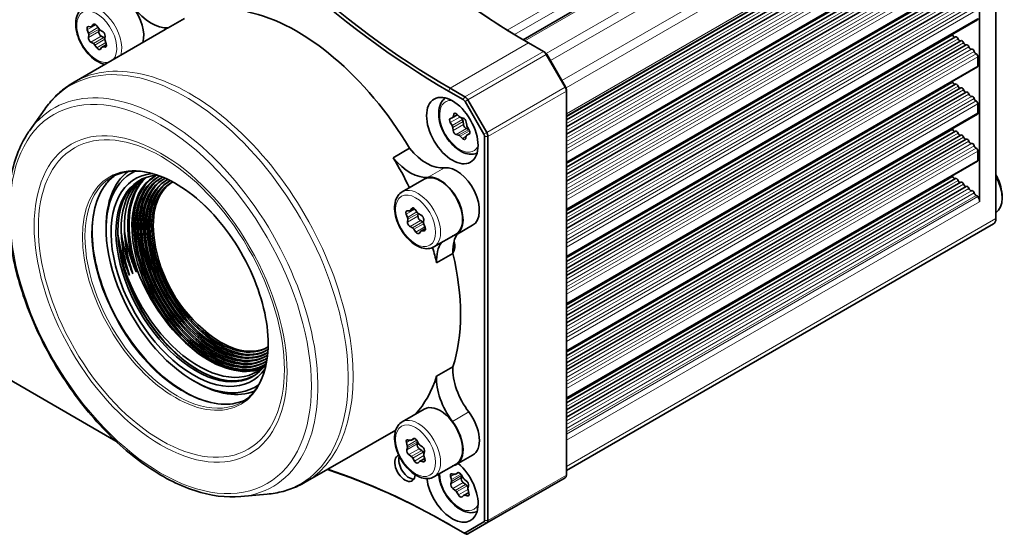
# Model space of a CAD drawing. Header units: millimetres. Extents: x 10 to 830, y 10 to 584.
# Tile 22 of 24: x 702 to 787, y 420 to 464. Entities that reach past the tile are written whole.
import ezdxf

# ---------------------------------------------------------------- set-up
doc = ezdxf.new("R2010")
doc.units = ezdxf.units.MM
doc.header["$LTSCALE"] = 2
doc.layers.add('Sichtbar (ISO)', color=7, linetype='Continuous', lineweight=35)
doc.layers.add('Sichtbar schmal (ISO)', color=7, linetype='Continuous', lineweight=18)

msp = doc.modelspace()

# ---------------------------------------------------------------- linework, layer by layer
at = {"layer": 'Sichtbar (ISO)'}
for p, q in [((780.92824207, 483.31975552), (745.29138413, 462.744806)), ((786.20123854, 480.05675878), (786.20123854, 447.25680688)), ((784.66276091, 476.69693837), (749.04277719, 456.13173118)), ((784.78702498, 476.97160464), (784.78702498, 448.70896781)), ((782.71270244, 475.23514972), (749.04277719, 455.79580932)), ((783.17845699, 474.90304861), (749.04277719, 455.19480469)), ((783.6413122, 474.54873436), (749.04277719, 454.57326085)), ((749.04277719, 452.11198161), (784.60418227, 472.64336841)), ((782.71270244, 471.15266687), (749.04277719, 451.71332647)), ((783.17845699, 470.82056576), (749.04277719, 451.11232184)), ((783.6413122, 470.46625151), (749.04277719, 450.49077801)), ((749.04277719, 448.02949876), (784.60418227, 468.56088556)), ((782.71270244, 467.07018402), (749.04277719, 447.63084362)), ((783.17845699, 466.73808291), (749.04277719, 447.02983899)), ((783.6413122, 466.38376866), (749.04277719, 446.40829516)), ((716.01003229, 464.58906862), (714.59581873, 463.77257204)), ((749.04277719, 443.94701591), (784.60418227, 464.47840271)), ((706.45326041, 459.07945003), (714.32939519, 463.62673856)), ((707.70149546, 463.32220316), (707.59631285, 463.59606028)), ((707.69793883, 463.88424121), (707.89358029, 463.86689837)), ((707.96089976, 463.88040394), (708.29207186, 464.07160624)), ((707.99401088, 463.91082438), (708.101267, 464.0606476)), ((708.41222103, 463.95291958), (708.58174987, 463.707206)), ((708.59962538, 463.44578599), (708.62351197, 463.65468871)), ((708.70839739, 463.58461025), (708.92083613, 463.46057635)), ((707.70159977, 462.92731066), (707.72771239, 463.1556814)), ((709.02139217, 462.92584314), (708.80895343, 463.04987705)), ((709.13016418, 463.0646674), (709.10405155, 462.83629666)), ((709.13026849, 462.66977491), (709.2354511, 462.39591778)), ((782.71270244, 462.98770117), (749.04277719, 443.54836077)), ((783.17845699, 462.65560006), (749.04277719, 442.94735614)), ((708.12336656, 462.40736781), (707.91092782, 462.53140172)), ((708.41954292, 462.03905848), (708.25001408, 462.28477207)), ((708.83775307, 462.08115369), (708.73049694, 461.93133047)), ((708.87086419, 462.11157412), (709.25456043, 462.33310125)), ((709.13382512, 462.10773685), (708.93818366, 462.1250797)), ((745.76710222, 462.46572007), (747.05785295, 461.72050478)), ((747.05785295, 461.72050478), (747.19927431, 461.63885513)), ((783.6413122, 462.30128581), (749.04277719, 442.32581231)), ((747.30785295, 461.45659406), (748.9392238, 458.63097686)), ((748.98064516, 458.65489149), (747.34927431, 461.48050869)), ((784.64560362, 461.27391363), (784.64560362, 460.48747528)), ((749.04277719, 439.86453306), (784.60418227, 460.39591986)), ((740.26962785, 457.8013212), (738.97887712, 458.54653648)), ((782.71270244, 458.90521832), (749.04277719, 439.46587792)), ((783.17845699, 458.57311721), (749.04277719, 438.86487329)), ((749.04277719, 458.28251515), (749.04277719, 458.44581447)), ((738.83745576, 458.3015875), (740.12820649, 457.55637222)), ((742.1509987, 454.71179327), (740.51962785, 457.53741047)), ((749.04277719, 458.28251515), (749.04277719, 425.06270963)), ((783.6413122, 458.21880296), (749.04277719, 438.24332946)), ((702.5917025, 454.86667984), (703.9090423, 456.73166445)), ((740.27820649, 457.39802579), (741.90957734, 454.57240859)), ((784.64560362, 457.19143078), (784.64560362, 456.40499243)), ((739.01099174, 455.93405103), (739.17566569, 455.99395667)), ((739.19164482, 456.00139759), (739.6255415, 456.25190796)), ((739.24740303, 456.08281694), (739.29908814, 456.29091294)), ((739.58023958, 456.29795302), (739.77881169, 456.0961235)), ((739.91238874, 456.01240434), (740.11668361, 455.96173774)), ((740.04807359, 455.83575598), (739.94928949, 456.00325269)), ((749.04277719, 435.78205021), (784.60418227, 456.31343701)), ((739.15004798, 455.31728065), (738.99743823, 455.57604325)), ((739.24578586, 454.88296606), (739.21188769, 455.14470122)), ((740.14381147, 455.40144139), (740.10991331, 455.66317655)), ((740.38428153, 455.61077004), (740.4181797, 455.34903488)), ((740.57880352, 455.00895874), (740.4114094, 455.05047368)), ((740.48001941, 455.17645545), (740.63262916, 454.91769285)), ((739.71767865, 454.48133176), (739.51338378, 454.53199836)), ((740.04982781, 454.19578308), (739.8512557, 454.39761259)), ((740.38266436, 454.41091916), (740.33097925, 454.20282315)), ((740.43842257, 454.49233851), (740.68720717, 454.63597436)), ((740.61907565, 454.55968506), (740.4544017, 454.49977943)), ((741.97170938, 454.36333156), (741.97170938, 421.14352604)), ((742.25455209, 421.14352604), (742.25455209, 454.36333156)), ((782.71270244, 454.82273547), (749.04277719, 435.38339507)), ((783.17845699, 454.49063436), (749.04277719, 434.78239044)), ((783.6413122, 454.13632011), (749.04277719, 434.16084661)), ((734.06297165, 452.53320606), (735.47718521, 453.34970264)), ((784.64560362, 453.10894794), (784.64560362, 452.32250958)), ((749.04277719, 431.69956736), (784.60418227, 452.23095416)), ((734.83739975, 449.57418085), (736.74658806, 450.67645123)), ((782.71270244, 450.74025263), (749.04277719, 431.30091222)), ((783.17845699, 450.40815151), (749.04277719, 430.69990759)), ((783.6413122, 450.05383726), (749.04277719, 430.07836376)), ((735.52166404, 447.94336437), (735.86830913, 448.1435)), ((735.5583959, 447.97913715), (735.65919696, 448.13687418)), ((735.28891743, 447.36590588), (735.17736704, 447.63907787)), ((735.26846424, 447.93721599), (735.46110164, 447.92942133)), ((735.96779539, 448.04297416), (736.14168254, 447.80165527)), ((736.19896217, 447.48285366), (736.21771242, 447.7163779)), ((736.26974618, 447.68336777), (736.48209763, 447.56793282)), ((709.22700509, 446.32337497), (709.22700509, 446.56832394)), ((735.30093656, 446.96437833), (735.31968681, 447.19790257)), ((735.73078924, 446.45690523), (735.5184378, 446.57234018)), ((736.62881486, 446.97538056), (736.41646341, 447.09081551)), ((736.47887139, 446.19690863), (736.84961481, 446.41095745)), ((736.69959887, 447.17589467), (736.68084862, 446.94237043)), ((736.711618, 446.77436712), (736.82316838, 446.50119514)), ((740.93580162, 446.68650682), (739.52158806, 445.87001024)), ((749.04277719, 425.46515526), (785.99413176, 446.79902977)), ((736.03274004, 446.09729885), (735.85885289, 446.33861774)), ((736.44213953, 446.16113585), (736.34133847, 446.00339882)), ((736.73207119, 446.20305701), (736.53943379, 446.21085167)), ((737.58739975, 444.81104113), (739.49658806, 445.91331151)), ((739.23171187, 444.24400903), (737.81749831, 443.42751244)), ((739.3794846, 444.66397195), (739.22688429, 444.57586812)), ((711.81822732, 442.65203741), (711.94826278, 442.72711341)), ((710.05833469, 428.00949223), (693.49308574, 437.57344317)), ((737.81749831, 433.61022859), (739.23171187, 434.42672517)), ((716.79304769, 433.21860476), (717.00517973, 433.09613028)), ((734.83739975, 429.67102655), (736.74658806, 430.77329693)), ((726.45326041, 424.43843388), (734.28166308, 428.95816427)), ((735.28219097, 427.60127885), (735.20141754, 427.87479754)), ((735.34053831, 428.12352404), (735.54514528, 428.07140063)), ((735.63806542, 428.08046301), (735.90308089, 428.23346976)), ((735.65601548, 428.09367049), (735.78579186, 428.21295955)), ((736.10213818, 428.05572011), (736.25394652, 427.79646979)), ((736.13669346, 427.75326146), (736.17992904, 427.92287296)), ((736.37409222, 427.65937384), (736.58464203, 427.50514422)), ((735.23866784, 427.23478613), (735.29146647, 427.44191304)), ((735.62644321, 426.67459056), (735.41589339, 426.82882018)), ((736.52446882, 427.19306589), (736.31391901, 427.34729551)), ((736.718632, 426.92956677), (736.64461452, 427.05596994)), ((736.76186758, 427.09917827), (736.70906896, 426.89205136)), ((735.89839725, 426.27824429), (735.7465889, 426.53749461)), ((736.34451995, 426.24029391), (736.21474357, 426.12100484)), ((736.36247, 426.25350139), (736.78740295, 426.49883654)), ((736.65999712, 426.21044036), (736.45539015, 426.26256377)), ((736.71834446, 426.73268555), (736.79911789, 426.45916686)), ((737.58739975, 424.90788683), (739.49658806, 426.01015721)), ((740.93580162, 426.78335252), (739.52158806, 425.96685594)), ((739.16312374, 425.18378317), (739.36859354, 425.12748555)), ((739.46469259, 425.13570745), (739.7204019, 425.28334129)), ((739.48061048, 425.14709532), (739.61298257, 425.26253578)), ((739.92963232, 425.09944678), (740.07911505, 424.8388383)), ((739.09730858, 424.66696255), (739.01959548, 424.94013508)), ((739.04852511, 424.30433436), (739.10451219, 424.50864522)), ((739.94655073, 424.82280968), (739.99238003, 424.9900523)), ((740.32975741, 424.25834053), (740.11967222, 424.4160726)), ((740.1983356, 424.70013074), (740.40842078, 424.54239867)), ((742.1509987, 420.91463749), (748.9392238, 424.83382107)), ((720.87411546, 423.20061172), (723.1479094, 423.40896915)), ((739.4317318, 423.73986521), (739.22164661, 423.89759727)), ((739.70043507, 423.34054916), (739.55095234, 423.60115764)), ((740.1653748, 423.30428849), (740.59546771, 423.55260275)), ((740.53571297, 423.96841897), (740.44897795, 424.11963297)), ((740.58154228, 424.13566159), (740.5255552, 423.93135072)), ((740.53275881, 423.7730334), (740.61047191, 423.49986087)), ((740.14945691, 423.29290063), (740.01708482, 423.17746017)), ((740.46694365, 423.25621278), (740.26147385, 423.31251039)), ((740.12820649, 420.07917916), (738.83745576, 420.82439444)), ((741.90957734, 421.00619291), (740.27820649, 420.06432051)), ((740.51962785, 419.97276509), (742.1509987, 420.91463749)), ((740.26962785, 419.9975295), (740.12820649, 420.07917916))]:
    msp.add_line(p, q, dxfattribs=at)
msp.add_arc((725.92867981, 447.22957789), 12.665959, 188.3269625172, 231.6730374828, dxfattribs=at)
for centre, major_axis, start_param, end_param in [((745.76710222, 519.62048073), (35, -60.62177826), 4.9275645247, 5.4977871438), ((745.90852357, 519.70213039), (-35.1, 60.79498335), 1.7859718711, 2.3561944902), ((738.97887712, 515.70129714), (-35, 60.62177826), 1.7859718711, 2.3561944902), ((738.83745576, 515.61964749), (35.1, -60.79498335), 4.9275645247, 5.4977871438), ((710.53720232, 464.2207339), (-1.375, 2.38156986), 3.6437429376, 6.2831853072), ((713.12343754, 467.60081527), (2.1, -3.6373067), 4.948008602, 6.01651591), ((725.74360875, 447.12272707), (10, -17.32050808), 1.5970958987, 2.6642632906), ((784.50418227, 464.65160779), (0.1, -0.17320508), 0, 0.7853981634), ((707.78061936, 463.61092802), (-0.15, 0.25980762), 5.89815785, 7.5865470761), ((707.81089976, 464.14021156), (0.15, -0.25980762), 5.89815785, 6.5393495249), ((708.28437812, 463.83126041), (-0.15, 0.25980762), 4.8509602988, 6.5393495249), ((708.70959278, 463.82886518), (-0.15, 0.25980762), 1.7093676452, 2.3505593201), ((708.81014882, 463.29413197), (0.15, -0.25980762), 3.8037627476, 5.4921519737), ((708.91964074, 463.21632142), (-0.15, 0.25980762), 3.8037627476, 5.4921519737), ((724.32939519, 446.30623049), (-10, 17.32050808), 6.2568857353, 6.2831853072), ((707.91212321, 462.77565664), (0.15, -0.25980762), 3.8037627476, 5.4921519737), ((707.51718895, 463.30733542), (0.15, -0.25980762), 0.662170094, 1.3033617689), ((709.02019678, 462.68158822), (0.15, -0.25980762), 1.9383527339, 2.3505593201), ((709.314575, 462.68464264), (-0.15, 0.25980762), 0.662170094, 1.3033617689), ((782.34497266, 463.12372515), (0.1, -0.17320508), 1.3064319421, 1.7904604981), ((782.59028357, 463.14466812), (0.1, -0.17320508), 4.4480245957, 6.1140694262), ((782.81270244, 462.81449609), (-0.1, 0.17320508), 4.4034776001, 6.2831853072), ((783.0640398, 462.81918417), (0.1, -0.17320508), 4.4034776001, 6.1771444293), ((783.27845699, 462.48239498), (-0.1, 0.17320508), 4.3589306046, 6.2831853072), ((708.12217117, 462.16311289), (0.15, -0.25980762), 1.7093676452, 2.3505593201), ((708.54738583, 462.16071766), (0.15, -0.25980762), 4.8509602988, 6.5393495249), ((709.02086419, 461.8517665), (-0.15, 0.25980762), 5.89815785, 6.5393495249), ((709.05114459, 462.38105005), (0.15, -0.25980762), 5.89815785, 7.5865470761), ((747.05785295, 461.31225649), (0.25, -0.4330127), 1.5707963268, 2.3561944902), ((783.53532212, 462.47081886), (0.1, -0.17320508), 4.3589306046, 6.2401665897), ((783.7413122, 462.12808073), (-0.1, 0.17320508), 4.314383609, 6.2831853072), ((784.00319546, 462.10026338), (0.1, -0.17320508), 4.314383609, 6.2690559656), ((784.20034972, 461.75225634), (-0.1, 0.17320508), 4.2470707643, 6.2690559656), ((784.46882693, 461.70001274), (0.1, -0.17320508), 4.2470707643, 5.6231149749), ((747.19927431, 461.39390615), (-0.15, 0.25980762), 4.7123889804, 5.4977871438), ((784.50418227, 461.35556329), (0.1, -0.17320508), 0.7853981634, 2.4815223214), ((784.50418227, 460.56912494), (0.1, -0.17320508), 0, 0.7853981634), ((748.6892238, 458.4866393), (0.25, -0.4330127), 0.7853981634, 1.5707963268), ((748.83064516, 458.56828895), (-0.15, 0.25980762), 3.926990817, 4.7123889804), ((782.34497266, 459.0412423), (0.1, -0.17320508), 1.3064319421, 1.7904604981), ((782.59028357, 459.06218527), (0.1, -0.17320508), 4.4480245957, 6.1140694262), ((782.81270244, 458.73201324), (-0.1, 0.17320508), 4.4034776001, 6.2831853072), ((783.0640398, 458.73670132), (0.1, -0.17320508), 4.4034776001, 6.1771444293), ((783.27845699, 458.39991213), (-0.1, 0.17320508), 4.3589306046, 6.2831853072), ((783.53532212, 458.38833601), (0.1, -0.17320508), 4.3589306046, 6.2401665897), ((740.12820649, 457.31142325), (0.15, -0.25980762), 1.5707963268, 2.3561944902), ((740.26962785, 457.3930729), (-0.25, 0.4330127), 4.7123889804, 5.4977871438), ((783.7413122, 458.04559788), (-0.1, 0.17320508), 4.314383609, 6.2831853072), ((784.00319546, 458.01778053), (0.1, -0.17320508), 4.314383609, 6.2690559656), ((784.20034972, 457.66977349), (-0.1, 0.17320508), 4.2470707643, 6.2690559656), ((784.46882693, 457.61752989), (0.1, -0.17320508), 4.2470707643, 5.6231149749), ((784.50418227, 457.27308044), (0.1, -0.17320508), 0.7853981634, 2.4815223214), ((739.14501262, 455.66680249), (-0.15, 0.25980762), 6.1816351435, 7.8700243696), ((739.04164482, 456.26120521), (0.15, -0.25980762), 6.1816351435, 6.8228268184), ((739.50484635, 456.11252467), (-0.15, 0.25980762), 5.1344375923, 6.8228268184), ((739.85420492, 456.28155185), (-0.15, 0.25980762), 1.9928449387, 2.6340366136), ((739.9004992, 455.74499674), (0.15, -0.25980762), 0.9456473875, 1.5868390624), ((740.17486743, 455.69259023), (-0.15, 0.25980762), 4.0872400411, 5.7756292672), ((784.50418227, 456.48664209), (0.1, -0.17320508), 0, 0.7853981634), ((739.00247359, 455.22652141), (0.15, -0.25980762), 0.9456473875, 1.5868390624), ((740.35322557, 455.3196212), (0.15, -0.25980762), 4.0872400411, 5.7756292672), ((740.6275938, 455.26721469), (-0.15, 0.25980762), 0.9456473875, 1.5868390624), ((740.48505477, 454.82693361), (0.15, -0.25980762), 6.1816351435, 7.8700243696), ((782.34497266, 454.95875945), (0.1, -0.17320508), 1.3064319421, 1.7904604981), ((782.59028357, 454.97970242), (0.1, -0.17320508), 4.4480245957, 6.1140694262), ((739.45519996, 454.80114587), (0.15, -0.25980762), 4.0872400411, 5.7756292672), ((739.77586247, 454.21218424), (0.15, -0.25980762), 1.9928449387, 2.6340366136), ((740.12522104, 454.38121143), (0.15, -0.25980762), 5.1344375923, 6.8228268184), ((740.58842257, 454.23253088), (-0.15, 0.25980762), 6.1816351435, 6.8228268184), ((741.75957734, 454.48580605), (0.15, -0.25980762), 0.7853981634, 1.5707963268), ((741.9009987, 454.56745571), (-0.25, 0.4330127), 3.926990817, 4.7123889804), ((782.81270244, 454.64953039), (-0.1, 0.17320508), 4.4034776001, 6.2831853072), ((783.0640398, 454.65421847), (0.1, -0.17320508), 4.4034776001, 6.1771444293), ((783.27845699, 454.31742928), (-0.1, 0.17320508), 4.3589306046, 6.2831853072), ((783.53532212, 454.30585316), (0.1, -0.17320508), 4.3589306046, 6.2401665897), ((783.7413122, 453.96311503), (-0.1, 0.17320508), 4.314383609, 6.2831853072), ((736.9495664, 455.47778652), (2.1, -3.6373067), 4.9790583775, 6.0475656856), ((784.00319546, 453.93529768), (0.1, -0.17320508), 4.314383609, 6.2690559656), ((784.20034972, 453.58729064), (-0.1, 0.17320508), 4.2470707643, 6.2690559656), ((784.46882693, 453.53504704), (0.1, -0.17320508), 4.2470707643, 5.6231149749), ((784.50418227, 453.19059759), (0.1, -0.17320508), 0.7853981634, 2.4815223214), ((724.32939519, 446.30623049), (-10, 17.32050808), 4.5908966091, 4.7386885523), ((735.53535284, 454.66128994), (2.1, -3.6373067), 4.9790583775, 6.0475656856), ((739.53580162, 449.11137795), (1.4, -2.42487113), 0, 2.905973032), ((784.50418227, 452.40415924), (0.1, -0.17320508), 0, 0.7853981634), ((716.79304769, 441.95511823), (5.35000003, -9.26647188), 3.089120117, 6.3356578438), ((717.00517973, 442.07759272), (-5.50000003, 9.5262795), 0.0779878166, 0.7853981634), ((716.79304769, 441.95511823), (5.04939401, -8.74580696), 2.8793406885, 6.5454372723), ((717.00517973, 442.07759272), (4.89939401, -8.48599934), 2.8564516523, 6.5683263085), ((717.44727483, 442.33283645), (-4.89939401, 8.48599934), 0.0451326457, 1.2498727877), ((717.73011755, 442.49613576), (-4.89939401, 8.48599934), 0.074050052, 1.2498727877), ((718.01296026, 442.65943508), (-4.89939401, 8.48599934), 0.103029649, 1.2498727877), ((718.14299572, 442.73451109), (-4.89939401, 8.48599934), 0.1163805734, 1.2498727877), ((718.28441707, 442.81616075), (4.725, -8.18394007), 3.1565584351, 6.2682195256), ((718.14299572, 442.73451109), (4.725, -8.18394007), 3.1058895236, 6.3188884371), ((718.42583843, 442.8978104), (4.625, -8.01073499), 3.1568820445, 6.2678959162), ((718.28441707, 442.81616075), (4.625, -8.01073499), 3.0943467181, 6.3304312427), ((718.56725979, 442.97946006), (4.525, -7.8375299), 3.1572199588, 6.2675580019), ((718.42583843, 442.8978104), (4.525, -7.8375299), 3.0941399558, 6.3306380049), ((718.70868114, 443.06110972), (4.425, -7.66432482), 3.157573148, 6.2672048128), ((718.56725979, 442.97946006), (4.425, -7.66432482), 3.0959174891, 6.3288604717), ((718.70868114, 443.06110972), (4.325, -7.49111974), 3.0995620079, 6.3252159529), ((738.12158806, 448.29488137), (-1.375, 2.38156986), 3.1415926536, 6.2831853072), ((738.12158806, 448.29488137), (1.4, -2.42487113), 6.0939207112, 9.1891583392), ((782.34497266, 450.8762766), (0.1, -0.17320508), 1.3064319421, 1.7904604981), ((782.59028357, 450.89721957), (0.1, -0.17320508), 4.4480245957, 6.1140694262), ((782.81270244, 450.56704754), (-0.1, 0.17320508), 4.4034776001, 6.2831853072), ((784.77015851, 450.17485138), (1.4, -2.42487113), 0.0224539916, 1.5483423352), ((717.16443212, 442.16953713), (4.89939401, -8.48599934), 3.1578456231, 6.2669323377), ((718.8501025, 443.14275938), (4.325, -7.49111974), 3.1579426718, 6.266835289), ((718.99152386, 443.22440904), (4.225, -7.31791466), 3.1583296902, 6.2664482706), ((718.8501025, 443.14275938), (4.225, -7.31791466), 3.1049867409, 6.3197912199), ((718.99152386, 443.22440904), (4.125, -7.14470958), 3.1121310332, 6.3126469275), ((719.13294521, 443.3060587), (-4.125, 7.14470958), 0.0171428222, 0.9679505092), ((783.0640398, 450.57173562), (0.1, -0.17320508), 4.4034776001, 6.1771444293), ((783.27845699, 450.23494643), (-0.1, 0.17320508), 4.3589306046, 6.2831853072), ((783.53532212, 450.22337031), (0.1, -0.17320508), 4.3589306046, 6.2401665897), ((783.7413122, 449.88063218), (-0.1, 0.17320508), 4.314383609, 6.2831853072), ((784.00319546, 449.85281483), (0.1, -0.17320508), 4.314383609, 6.2690559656), ((784.20034972, 449.50480779), (-0.1, 0.17320508), 4.2470707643, 6.2690559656), ((784.46882693, 449.45256419), (0.1, -0.17320508), 4.2470707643, 5.7827835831), ((784.5483493, 449.09322742), (0.1, -0.17320508), 1.6404836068, 2.6411909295), ((784.36276091, 448.95391679), (0.3, -0.51961524), 0.7853981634, 1.6404836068), ((735.84592882, 447.91283934), (-0.15, 0.25980762), 4.8858128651, 6.5742020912), ((735.35790184, 447.66346533), (-0.15, 0.25980762), 5.9330104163, 7.6213996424), ((735.10838264, 447.34151841), (0.15, -0.25980762), 0.6970226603, 1.3382143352), ((735.37166404, 448.20317199), (0.15, -0.25980762), 5.9330104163, 6.5742020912), ((736.26354912, 447.93179008), (-0.15, 0.25980762), 1.7442202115, 2.3854118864), ((736.41026635, 447.33923782), (0.15, -0.25980762), 3.8386153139, 5.52700454), ((736.00640825, 447.85999374), (0.15, -0.25980762), 0.6970226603, 0.7079387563), ((736.48829469, 447.31951051), (-0.15, 0.25980762), 3.8386153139, 5.52700454), ((785.49413176, 447.66505517), (0.5, -0.8660254), 0, 0.7853981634), ((717.58869619, 442.41448611), (-4.99939401, 8.65920442), 0.7954500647, 0.837600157), ((717.8715389, 442.57778542), (-4.99939401, 8.65920442), 0.7954500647, 0.837600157), ((735.51224073, 446.82076249), (0.15, -0.25980762), 3.8386153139, 5.52700454), ((735.73698631, 446.20848292), (0.15, -0.25980762), 1.7442202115, 2.3854118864), ((736.63501192, 446.72695825), (0.15, -0.25980762), 2.1393263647, 2.3854118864), ((736.89215279, 446.79875459), (-0.15, 0.25980762), 0.6970226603, 1.3382143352), ((736.64263359, 446.47680767), (0.15, -0.25980762), 5.9330104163, 7.6213996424), ((717.30585348, 442.25118679), (-4.99939401, 8.65920442), 0.7954500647, 0.837600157), ((736.15460661, 446.22743366), (0.15, -0.25980762), 4.8858128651, 6.5742020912), ((736.62887139, 445.93710101), (-0.15, 0.25980762), 5.9330104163, 6.5742020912), ((742.19529972, 442.75553292), (-2.1, 3.6373067), 0.2820265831, 0.5236524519), ((717.25832738, 442.22374758), (-4.96578798, 8.60099708), 0.9721835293, 2.3494868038), ((717.23181087, 442.64730518), (5, -8.66025404), 4.1636235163, 6.4446771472), ((724.32939519, 446.30623049), (-10, 17.32050808), 4.2323038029, 4.3054354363), ((740.78108615, 441.93903634), (-2.1, 3.6373067), 0.2354984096, 0.8503413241), ((742.19529972, 442.75553292), (-2.1, 3.6373067), 0.5236524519, 0.8332901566), ((738.38530986, 445.42744636), (0.7125, -1.2340862), 0.2066745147, 1.1502680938), ((742.19529972, 442.75553292), (-2.1, 3.6373067), 0.8332901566, 0.8503413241), ((725.74360875, 447.12272707), (10, -17.32050808), 0.4800851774, 1.0907111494), ((718.11647921, 443.15806869), (5, -8.66025404), 4.4378647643, 6.1946026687), ((719.13294521, 443.3060587), (4.125, -7.14470958), 5.315234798, 6.266042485), ((724.32939519, 446.30623049), (10, -17.32050808), 0.1845137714, 0.4800851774), ((740.78108615, 431.67664822), (-2.1, 3.6373067), 0.7204550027, 1.7889623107), ((742.19529972, 432.4931448), (-2.1, 3.6373067), 0.7204550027, 1.7889623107), ((717.00517973, 442.07759272), (5.50000003, -9.5262795), 5.4977871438, 6.2051974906), ((738.12158806, 428.39172707), (-1.375, 2.38156986), 3.1415926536, 6.2831853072), ((739.53580162, 429.20822365), (1.4, -2.42487113), 0, 1.7889623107), ((738.12158806, 428.39172707), (1.4, -2.42487113), 6.0939207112, 8.0721476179), ((735.53535284, 425.0116457), (-2.1, 3.6373067), 5.9462363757, 6.0103367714), ((735.39761816, 427.85465404), (-0.15, 0.25980762), 5.7702217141, 7.4586109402), ((735.48806542, 428.34027063), (0.15, -0.25980762), 5.7702217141, 6.411413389), ((735.95374191, 427.96635942), (-0.15, 0.25980762), 4.7230241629, 6.411413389), ((736.34216958, 427.57375215), (0.15, -0.25980762), 3.6758266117, 5.3642158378), ((736.40234279, 427.88583048), (-0.15, 0.25980762), 1.5814315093, 2.2226231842), ((735.44414397, 427.05527682), (0.15, -0.25980762), 3.6758266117, 5.3642158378), ((735.08599034, 427.62142235), (0.15, -0.25980762), 0.5342339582, 1.175425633), ((736.49621825, 426.96660924), (0.15, -0.25980762), 1.5814315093, 2.2226231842), ((736.55639146, 427.27868757), (-0.15, 0.25980762), 3.6758266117, 5.3642158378), ((736.91454508, 426.71254205), (-0.15, 0.25980762), 0.5342339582, 1.175425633), ((735.07741826, 425.64886699), (0.625, -1.08253175), 2.995624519, 7.0216623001), ((735.43097165, 425.85299114), (0.625, -1.08253175), 3.5874667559, 5.996428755), ((735.59819263, 426.44813392), (0.15, -0.25980762), 1.5814315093, 2.2226231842), ((736.04679352, 426.36760498), (0.15, -0.25980762), 4.7230241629, 6.411413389), ((736.51247, 425.99369377), (-0.15, 0.25980762), 5.7702217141, 6.411413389), ((736.60291726, 426.47931036), (0.15, -0.25980762), 5.7702217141, 7.4586109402), ((739.17863759, 423.85257451), (1.575, -2.72798002), 4.072156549, 8.4088601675), ((738.97887712, 363.58798412), (35, -60.62177826), 2.3561944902, 2.5723283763), ((738.83745576, 363.50633446), (-35.1, 60.79498335), 5.4977871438, 5.7094843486), ((739.21702469, 424.91575364), (-0.15, 0.25980762), 5.7546954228, 7.4430846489), ((739.31469259, 425.39551508), (0.15, -0.25980762), 5.7546954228, 6.3958870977), ((739.77890045, 425.01411602), (-0.15, 0.25980762), 4.7074978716, 6.3958870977), ((739.25315794, 424.1216356), (0.15, -0.25980762), 3.6603003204, 5.3486895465), ((738.89987937, 424.69134398), (0.15, -0.25980762), 0.5187076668, 1.1598993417), ((740.15118355, 424.64011092), (0.15, -0.25980762), 3.6603003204, 5.3486895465), ((740.22984692, 424.92416907), (-0.15, 0.25980762), 1.565905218, 2.2070968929), ((740.29824608, 424.03430221), (0.15, -0.25980762), 1.565905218, 2.2070968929), ((740.37690946, 424.31836035), (-0.15, 0.25980762), 3.6603003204, 5.3486895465), ((748.6892238, 425.26683378), (0.25, -0.4330127), 0, 0.7853981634), ((739.40022047, 423.51582688), (0.15, -0.25980762), 1.565905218, 2.2070968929), ((740.4130427, 423.5242423), (0.15, -0.25980762), 5.7546954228, 7.4430846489), ((740.73018802, 423.74865196), (-0.15, 0.25980762), 0.5187076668, 1.1598993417), ((739.85116694, 423.42587993), (0.15, -0.25980762), 4.7074978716, 6.3958870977), ((740.3153748, 423.04448087), (-0.15, 0.25980762), 5.7546954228, 6.3958870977), ((741.75957734, 421.26600053), (0.15, -0.25980762), 0, 0.7853981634), ((741.9009987, 421.34765019), (0.25, -0.4330127), 0, 0.7853981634), ((740.12820649, 420.32412813), (0.15, -0.25980762), 5.4977871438, 6.2831853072), ((740.26962785, 420.40577779), (0.25, -0.4330127), 5.4977871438, 6.2831853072)]:
    msp.add_ellipse(centre, major_axis=major_axis, ratio=0.5773502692, start_param=start_param, end_param=end_param, dxfattribs=at)
msp.add_ellipse((739.17863759, 454.87944459), major_axis=(1.575, -2.72798002), ratio=0.5773502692, dxfattribs=at)
for points, knots in [([(709.10778883, 460.61204273), (709.05014632, 460.62355389), (708.99246278, 460.63824457), (708.71549492, 460.72327648), (708.49761697, 460.83382839), (708.0711202, 461.12854166), (707.86299609, 461.31521942), (707.48170018, 461.74093282), (707.30839757, 461.97954559), (707.01154265, 462.48529045), (706.88782291, 462.75218092), (706.70123024, 463.29122684), (706.63856778, 463.56328467), (706.58371055, 464.08961667), (706.59189077, 464.34383754), (706.68765156, 464.80407084), (706.77365692, 465.01206154), (706.99746508, 465.31310575), (707.11649701, 465.42121525), (707.25301401, 465.50003338)], [1.2547064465, 1.2547064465, 1.2547064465, 1.2547064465, 1.3408170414, 1.3408170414, 1.6689119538, 1.6689119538, 2.0076228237, 2.0076228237, 2.3437560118, 2.3437560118, 2.6783154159, 2.6783154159, 3.0142308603, 3.0142308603, 3.3528831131, 3.3528831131, 3.6824827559, 3.6824827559, 3.926990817, 3.926990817, 3.926990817, 3.926990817]), ([(703.9090423, 456.73166445), (704.04580771, 456.92528602), (704.1895129, 457.11236666), (704.49052264, 457.47239148), (704.64782826, 457.64533407), (704.97556259, 457.97600033), (705.14599167, 458.13372185), (705.49927473, 458.43289368), (705.68212814, 458.57434164), (706.05934194, 458.84001295), (706.25370075, 458.96423421), (706.45326041, 459.07945003)], [3.66669561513, 3.66669561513, 3.66669561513, 3.66669561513, 3.7187546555, 3.7187546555, 3.77081369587, 3.77081369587, 3.82287273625, 3.82287273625, 3.87493177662, 3.87493177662, 3.92699081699, 3.92699081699, 3.92699081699, 3.92699081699]), ([(741.32315147, 452.94626912), (741.19520907, 452.88544522), (741.05565075, 452.84927069), (740.72313402, 452.821612), (740.52769867, 452.84734438), (740.11464664, 452.9741555), (739.89676869, 453.08470741), (739.47027192, 453.37942068), (739.26214781, 453.56609844), (738.8808519, 453.99181183), (738.70754929, 454.2304246), (738.41069437, 454.73616947), (738.28697463, 455.00305994), (738.10038196, 455.54210586), (738.0377195, 455.81416368), (737.98286227, 456.34049569), (737.99104249, 456.59471656), (738.08680328, 457.05494986), (738.17280864, 457.26294055), (738.37862526, 457.53978436), (738.47137379, 457.6306372), (738.57671547, 457.70323581)], [0.831549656, 0.831549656, 0.831549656, 0.831549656, 1.0511925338, 1.0511925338, 1.3408170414, 1.3408170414, 1.6689119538, 1.6689119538, 2.0076228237, 2.0076228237, 2.3437560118, 2.3437560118, 2.6783154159, 2.6783154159, 3.0142308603, 3.0142308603, 3.3528831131, 3.3528831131, 3.6824827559, 3.6824827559, 3.8808393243, 3.8808393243, 3.8808393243, 3.8808393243]), ([(720.87411546, 423.20061172), (719.61942607, 423.08563919), (718.26884638, 423.26591042), (715.45851721, 424.18752201), (713.99554547, 424.94761324), (711.12849753, 426.96927916), (709.7251074, 428.23322293), (707.12340419, 431.13007969), (705.92516079, 432.76171861), (703.85055828, 436.22887407), (702.97419498, 438.06352076), (701.62983575, 441.75617478), (701.16234206, 443.61352418), (700.6874164, 447.17039502), (700.68086526, 448.86911118), (701.14302538, 451.93428871), (701.61102781, 453.30222274), (702.39705048, 454.58138197), (702.49246148, 454.72618231), (702.5917025, 454.86667984)], [1.0456933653, 1.0456933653, 1.0456933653, 1.0456933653, 1.3580664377, 1.3580664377, 1.6810156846, 1.6810156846, 2.0054558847, 2.0054558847, 2.3291564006, 2.3291564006, 2.6524706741, 2.6524706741, 2.9760631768, 2.9760631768, 3.3004046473, 3.3004046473, 3.6240492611, 3.6240492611, 3.6666956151, 3.6666956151, 3.6666956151, 3.6666956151]), ([(721.24686718, 431.55350414), (720.71574418, 431.30824386), (720.11576069, 431.18673139), (718.71300193, 431.20718217), (717.89348492, 431.39429297), (716.22052724, 432.10581248), (715.36859672, 432.62428058), (713.71032322, 433.94267846), (712.904254, 434.74217863), (711.41999116, 436.54321788), (710.74223744, 437.54474997), (709.58543283, 439.64753994), (709.10668745, 440.74849563), (708.39722895, 442.93592584), (708.16647453, 444.02204069), (707.97434845, 446.06676409), (708.01267104, 447.02512049), (708.3488751, 448.71868491), (708.64697506, 449.45259632), (709.32754627, 450.43044295), (709.64869469, 450.75670703), (710.01189539, 451.01304609)], [0.8380307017, 0.8380307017, 0.8380307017, 0.8380307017, 1.1173002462, 1.1173002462, 1.4398755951, 1.4398755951, 1.7571361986, 1.7571361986, 2.0742960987, 2.0742960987, 2.391963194, 2.391963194, 2.7097981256, 2.7097981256, 3.0273706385, 3.0273706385, 3.3444227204, 3.3444227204, 3.6621433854, 3.6621433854, 3.8743582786, 3.8743582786, 3.8743582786, 3.8743582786]), ([(709.71893807, 450.8612602), (710.31912767, 451.20777982), (711.02032782, 451.3816073), (712.54576064, 451.35936806), (713.36527764, 451.17225727), (715.03823532, 450.46073775), (715.89016585, 449.94226965), (717.54843934, 448.62387178), (718.35450856, 447.8243716), (719.83877141, 446.02333236), (720.51652512, 445.02180027), (721.67332973, 442.91901029), (722.15207511, 441.8180546), (722.86153361, 439.63062439), (723.09228803, 438.54450954), (723.28441411, 436.49978614), (723.24609152, 435.54142975), (722.90988746, 433.84786532), (722.61178751, 433.11395392), (721.86362281, 432.03898878), (721.44787051, 431.65220038), (720.96893807, 431.37568861)], [3.926990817, 3.926990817, 3.926990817, 3.926990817, 4.2588928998, 4.2588928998, 4.5814682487, 4.5814682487, 4.8987288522, 4.8987288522, 5.2158887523, 5.2158887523, 5.5335558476, 5.5335558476, 5.8513907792, 5.8513907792, 6.1689632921, 6.1689632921, 6.486015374, 6.486015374, 6.803736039, 6.803736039, 7.0685834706, 7.0685834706, 7.0685834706, 7.0685834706]), ([(786.74983474, 449.06617789), (786.74495712, 449.4444282), (786.69471405, 449.75112651), (786.56259419, 450.28294191), (786.47928666, 450.50834812), (786.32743747, 450.83583723), (786.26726615, 450.94955032), (786.20123854, 451.0603991)], [0.01500067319, 0.01500067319, 0.01500067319, 0.01500067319, 0.32315966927, 0.32315966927, 0.63131866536, 0.63131866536, 0.8089850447, 0.8089850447, 0.8089850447, 0.8089850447]), ([(737.58739975, 444.81104113), (737.43899789, 444.72536128), (737.27101853, 444.67504566), (736.90836804, 444.64488045), (736.71293269, 444.67061283), (736.29988066, 444.79742395), (736.08200271, 444.90797586), (735.65550594, 445.20268913), (735.44738183, 445.38936689), (735.06608592, 445.81508028), (734.89278331, 446.05369306), (734.59592839, 446.55943792), (734.47220865, 446.82632839), (734.28561598, 447.36537431), (734.22295352, 447.63743213), (734.16809629, 448.16376414), (734.17627651, 448.41798501), (734.2720373, 448.87821831), (734.35804266, 449.08620901), (734.58185082, 449.38725321), (734.70088275, 449.49536272), (734.83739975, 449.57418085)], [0.7853981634, 0.7853981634, 0.7853981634, 0.7853981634, 1.0511925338, 1.0511925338, 1.3408170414, 1.3408170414, 1.6689119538, 1.6689119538, 2.0076228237, 2.0076228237, 2.3437560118, 2.3437560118, 2.6783154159, 2.6783154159, 3.0142308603, 3.0142308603, 3.3528831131, 3.3528831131, 3.6824827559, 3.6824827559, 3.926990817, 3.926990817, 3.926990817, 3.926990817]), ([(710.35779334, 444.70190406), (710.34938299, 444.76052187), (710.34143127, 444.81881778), (710.2897686, 445.21808465), (710.25959229, 445.56142148), (710.24527382, 445.90163206)], [4.45865616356, 4.45865616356, 4.45865616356, 4.45865616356, 4.47787589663, 4.47787589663, 4.59107099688, 4.59107099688, 4.59107099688, 4.59107099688]), ([(710.24527382, 445.90163206), (710.3473703, 445.11146746), (710.55070303, 444.25043145), (710.96871758, 443.02879286), (711.10396846, 442.67590971), (711.2525419, 442.32543877)], [1.60842006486, 1.60842006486, 1.60842006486, 1.60842006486, 1.88478784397, 1.88478784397, 1.99625501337, 1.99625501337, 1.99625501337, 1.99625501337]), ([(710.52811653, 446.06493137), (710.63021301, 445.27476678), (710.83354574, 444.41373077), (711.2515603, 443.19209218), (711.38681118, 442.83920902), (711.53538461, 442.48873809)], [1.60842006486, 1.60842006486, 1.60842006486, 1.60842006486, 1.88478784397, 1.88478784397, 1.99625501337, 1.99625501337, 1.99625501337, 1.99625501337]), ([(711.2525419, 442.32543877), (710.93955495, 443.25638164), (710.72723927, 444.18636581), (710.57261131, 445.38138396), (710.54243501, 445.7247208), (710.52811653, 446.06493137)], [4.19474928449, 4.19474928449, 4.19474928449, 4.19474928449, 4.47787589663, 4.47787589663, 4.59107099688, 4.59107099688, 4.59107099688, 4.59107099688]), ([(710.81095924, 446.22823069), (710.91305572, 445.4380661), (711.11638845, 444.57703008), (711.53440301, 443.35539149), (711.66965389, 443.00250834), (711.81822732, 442.65203741)], [1.60842006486, 1.60842006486, 1.60842006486, 1.60842006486, 1.88478784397, 1.88478784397, 1.99625501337, 1.99625501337, 1.99625501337, 1.99625501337]), ([(711.53538461, 442.48873809), (711.22239766, 443.41968096), (711.01008199, 444.34966513), (710.85545403, 445.54468328), (710.82527772, 445.88802012), (710.81095924, 446.22823069)], [4.19474928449, 4.19474928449, 4.19474928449, 4.19474928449, 4.47787589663, 4.47787589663, 4.59107099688, 4.59107099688, 4.59107099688, 4.59107099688]), ([(737.58739975, 424.90788683), (737.43899789, 424.82220697), (737.27101853, 424.77189136), (736.90836804, 424.74172615), (736.71293269, 424.76745853), (736.29988066, 424.89426965), (736.08200271, 425.00482156), (735.65550594, 425.29953483), (735.44738183, 425.48621259), (735.06608592, 425.91192598), (734.89278331, 426.15053875), (734.59592839, 426.65628362), (734.47220865, 426.92317409), (734.28561598, 427.46222001), (734.22295352, 427.73427783), (734.16809629, 428.26060984), (734.17627651, 428.51483071), (734.2720373, 428.97506401), (734.35804266, 429.1830547), (734.58185082, 429.48409891), (734.70088275, 429.59220842), (734.83739975, 429.67102655)], [0.7853981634, 0.7853981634, 0.7853981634, 0.7853981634, 1.0511925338, 1.0511925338, 1.3408170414, 1.3408170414, 1.6689119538, 1.6689119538, 2.0076228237, 2.0076228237, 2.3437560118, 2.3437560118, 2.6783154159, 2.6783154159, 3.0142308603, 3.0142308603, 3.3528831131, 3.3528831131, 3.6824827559, 3.6824827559, 3.926990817, 3.926990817, 3.926990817, 3.926990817]), ([(741.32315147, 421.91939905), (741.19520907, 421.85857514), (741.05565075, 421.82240062), (740.72313402, 421.79474193), (740.52769867, 421.82047431), (740.11464664, 421.94728542), (739.89676869, 422.05783733), (739.47027192, 422.3525506), (739.26214781, 422.53922836), (738.8808519, 422.96494176), (738.70754929, 423.20355453), (738.41069437, 423.70929939), (738.28697463, 423.97618986), (738.10038196, 424.51523578), (738.0377195, 424.78729361), (738.00698902, 425.08213961), (738.00412616, 425.1147339), (738.00182151, 425.14715334)], [0.831549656, 0.831549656, 0.831549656, 0.831549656, 1.0511925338, 1.0511925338, 1.3408170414, 1.3408170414, 1.6689119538, 1.6689119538, 2.0076228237, 2.0076228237, 2.3437560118, 2.3437560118, 2.6783154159, 2.6783154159, 3.0142308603, 3.0142308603, 3.0562015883, 3.0562015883, 3.0562015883, 3.0562015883]), ([(726.45326041, 424.43843388), (726.25370075, 424.32321806), (726.04894258, 424.21700901), (725.63025758, 424.02316793), (725.41633335, 423.93553622), (724.98060141, 423.77917003), (724.75879602, 423.71043488), (724.30856349, 423.59194175), (724.08013799, 423.54218239), (723.61784249, 423.46151271), (723.38397331, 423.43060069), (723.1479094, 423.40896915)], [0.7853981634, 0.7853981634, 0.7853981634, 0.7853981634, 0.83745720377, 0.83745720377, 0.88951624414, 0.88951624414, 0.94157528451, 0.94157528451, 0.99363432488, 0.99363432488, 1.04569336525, 1.04569336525, 1.04569336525, 1.04569336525])]:
    msp.add_open_spline(points, degree=3, knots=knots, dxfattribs=at)
msp.add_open_spline([(739.31540869, 445.2559217), (739.34185677, 445.13689279), (739.36734834, 445.01814766), (739.39187398, 444.89973225)], degree=3, dxfattribs=at)
at = {"layer": 'Sichtbar schmal (ISO)'}
for p, q in [((743.92315551, 463.57618732), (779.62768381, 484.19020634)), ((744.55516543, 463.18673915), (779.97764918, 483.63791968)), ((745.43624106, 462.65933721), (781.17824207, 483.29499111)), ((784.49413176, 483.01355446), (747.30654771, 461.5432928)), ((747.66495973, 460.9337255), (784.99413176, 482.48573302)), ((785.99413176, 480.75368221), (748.66495973, 459.20167469)), ((749.01365449, 458.58649712), (786.20123854, 480.05675878)), ((749.04277719, 456.33465355), (784.78702498, 476.97160464)), ((749.04277719, 456.0837985), (782.46762811, 475.38164518)), ((749.04277719, 455.4946584), (782.93837112, 475.06428868)), ((749.04277719, 454.88392594), (783.40688955, 474.72405547)), ((749.04277719, 454.25281289), (783.87225383, 474.3616206)), ((749.04277719, 453.93238798), (784.10177259, 474.17370841)), ((749.04277719, 453.59784643), (784.33458832, 473.97358309)), ((784.4865046, 473.77523657), (749.04277719, 453.31179101)), ((749.04277719, 452.96606076), (784.64560362, 473.52136218)), ((784.64560362, 472.73492383), (749.04277719, 452.1796224)), ((749.04277719, 452.00131565), (782.46762811, 471.29916233)), ((749.04277719, 451.41217555), (782.93837112, 470.98180583)), ((749.04277719, 450.80144309), (783.40688955, 470.64157262)), ((749.04277719, 450.17033004), (783.87225383, 470.27913775)), ((749.04277719, 449.84990513), (784.10177259, 470.09122556)), ((749.04277719, 449.51536358), (784.33458832, 469.89110024)), ((784.4865046, 469.69275372), (749.04277719, 449.22930816)), ((749.04277719, 448.88357791), (784.64560362, 469.43887933)), ((784.64560362, 468.65244098), (749.04277719, 448.09713955)), ((749.04277719, 447.9188328), (782.46762811, 467.21667948)), ((749.04277719, 447.3296927), (782.93837112, 466.89932298)), ((749.04277719, 446.71896024), (783.40688955, 466.55908977)), ((749.04277719, 446.08784719), (783.87225383, 466.1966549)), ((749.04277719, 445.76742228), (784.10177259, 466.00874271)), ((749.04277719, 445.43288073), (784.33458832, 465.80861739)), ((784.4865046, 465.61027087), (749.04277719, 445.14682531)), ((749.04277719, 444.80109506), (784.64560362, 465.35639648)), ((784.64560362, 464.56995813), (749.04277719, 444.0146567)), ((707.59631285, 463.59606028), (708.34678071, 464.02934311)), ((708.52095658, 463.79531925), (707.70149546, 463.32220316)), ((708.59962538, 463.44578599), (707.70159977, 462.92731066)), ((707.72771239, 463.1556814), (708.61285598, 463.66671929)), ((708.28241301, 464.07733343), (707.99401088, 463.91082438)), ((708.101267, 464.0606476), (708.17727855, 464.10453288)), ((707.91092782, 462.53140172), (708.80895343, 463.04987705)), ((709.02139217, 462.92584314), (708.12336656, 462.40736781)), ((708.25001408, 462.28477207), (709.10388657, 462.77775558)), ((749.04277719, 443.83634995), (782.46762811, 463.13419663)), ((749.04277719, 443.24720985), (782.93837112, 462.81684013)), ((709.19954854, 462.48939494), (708.41954292, 462.03905848)), ((708.93818366, 462.1250797), (709.25895276, 462.31027582)), ((709.2465005, 462.17279001), (709.13382512, 462.10773685)), ((738.97887712, 458.54653648), (745.76710222, 462.46572007)), ((747.05785295, 461.72050478), (740.26962785, 457.8013212)), ((749.04277719, 442.63647739), (783.40688955, 462.47660692)), ((749.04277719, 442.00536434), (783.87225383, 462.11417205)), ((749.04277719, 441.68493943), (784.10177259, 461.92625986)), ((749.04277719, 441.35039788), (784.33458832, 461.72613454)), ((740.51962785, 457.53741047), (747.30785295, 461.45659406)), ((747.30785295, 461.45659406), (747.34927431, 461.48050869)), ((784.4865046, 461.52778802), (749.04277719, 441.06434246)), ((749.04277719, 440.71861221), (784.64560362, 461.27391363)), ((784.64560362, 460.48747528), (749.04277719, 439.93217386)), ((738.97887712, 458.54653648), (738.83745576, 458.3015875)), ((748.9392238, 458.63097686), (742.1509987, 454.71179327)), ((748.9392238, 458.63097686), (748.98064516, 458.65489149)), ((749.04277719, 439.7538671), (782.46762811, 459.05171378)), ((749.04277719, 439.164727), (782.93837112, 458.73435728)), ((749.04277719, 438.55399454), (783.40688955, 458.39412407)), ((740.26962785, 457.8013212), (740.12820649, 457.55637222)), ((740.51962785, 457.53741047), (740.27820649, 457.39802579)), ((742.25455209, 454.36333156), (749.04277719, 458.28251515)), ((749.04277719, 437.92288149), (783.87225383, 458.0316892)), ((749.04277719, 437.60245658), (784.10177259, 457.84377701)), ((749.04277719, 437.26791503), (784.33458832, 457.64365169)), ((784.4865046, 457.44530517), (749.04277719, 436.98185961)), ((749.04277719, 436.63612936), (784.64560362, 457.19143078)), ((738.99743823, 455.57604325), (739.82649546, 456.05469966)), ((740.04807359, 455.83575598), (739.15004798, 455.31728065)), ((739.59465385, 456.2833023), (739.24740303, 456.08281694)), ((739.29908814, 456.29091294), (739.45323668, 456.37991065)), ((784.64560362, 456.40499243), (749.04277719, 435.84969101)), ((739.21188769, 455.14470122), (740.10991331, 455.66317655)), ((740.14381147, 455.40144139), (739.24578586, 454.88296606)), ((739.51338378, 454.53199836), (740.4114094, 455.05047368)), ((740.59220307, 454.98623867), (739.71767865, 454.48133176)), ((749.04277719, 435.67138425), (782.46762811, 454.96923093)), ((739.8512557, 454.39761259), (740.65997308, 454.86452579)), ((740.37600341, 454.38410064), (740.04982781, 454.19578308)), ((740.4544017, 454.49977943), (740.68646531, 454.63376141)), ((740.64948836, 454.57724385), (740.61907565, 454.55968506)), ((742.1509987, 454.71179327), (741.90957734, 454.57240859)), ((742.25455209, 454.36333156), (741.97170938, 454.36333156)), ((749.04277719, 435.08224415), (782.93837112, 454.65187443)), ((749.04277719, 434.4715117), (783.40688955, 454.31164122)), ((749.04277719, 433.84039864), (783.87225383, 453.94920635)), ((749.04277719, 433.51997373), (784.10177259, 453.76129416)), ((749.04277719, 433.18543218), (784.33458832, 453.56116884)), ((784.4865046, 453.36282232), (749.04277719, 432.89937676)), ((749.04277719, 432.55364651), (784.64560362, 453.10894794)), ((738.50130753, 451.65794138), (737.08709397, 450.8414448)), ((784.64560362, 452.32250958), (749.04277719, 431.76720816)), ((749.04277719, 431.5889014), (782.46762811, 450.88674808)), ((749.04277719, 430.9997613), (782.93837112, 450.56939158)), ((749.04277719, 430.38902885), (783.40688955, 450.22915837)), ((749.04277719, 429.75791579), (783.87225383, 449.86672351)), ((749.04277719, 429.43749088), (784.10177259, 449.67881131)), ((749.04277719, 429.10294933), (784.33458832, 449.47868599)), ((749.04277719, 428.79670032), (784.50858811, 449.27289581)), ((784.64114349, 449.16288274), (749.04277719, 428.61015637)), ((735.85660974, 448.15131099), (735.5583959, 447.97913715)), ((735.65919696, 448.13687418), (735.74527488, 448.18657129)), ((749.04277719, 428.07201673), (784.78702498, 448.70896781)), ((735.17736704, 447.63907787), (735.93923973, 448.07894527)), ((736.11288318, 447.84162273), (735.28891743, 447.36590588)), ((736.19896217, 447.48285366), (735.30093656, 446.96437833)), ((735.31968681, 447.19790257), (736.21771242, 447.7163779)), ((786.20123854, 447.25680688), (749.04277719, 425.80335922)), ((735.5184378, 446.57234018), (736.41646341, 447.09081551)), ((736.62881486, 446.97538056), (735.73078924, 446.45690523)), ((735.85885289, 446.33861774), (736.69519773, 446.82148165)), ((736.80583396, 446.54364483), (736.03274004, 446.09729885)), ((736.53943379, 446.21085167), (736.85247155, 446.3915841)), ((736.83498982, 446.26247711), (736.73207119, 446.20305701)), ((739.22591092, 444.40957582), (739.32601086, 444.46736855)), ((740.59960086, 430.52219211), (739.1853873, 429.70569553)), ((735.20141754, 427.87479754), (735.54292414, 428.07196647)), ((736.13669346, 427.75326146), (735.23866784, 427.23478613)), ((736.09361801, 428.06975647), (735.28219097, 427.60127885)), ((735.29146647, 427.44191304), (736.16592781, 427.94678353)), ((735.89977721, 428.23440639), (735.65601548, 428.09367049)), ((735.78579186, 428.21295955), (735.82415495, 428.2351085)), ((735.41589339, 426.82882018), (736.31391901, 427.34729551)), ((736.52446882, 427.19306589), (735.62644321, 426.67459056)), ((735.7465889, 426.53749461), (736.64461452, 427.05596994)), ((736.71385536, 426.74904925), (735.89839725, 426.27824429)), ((736.45539015, 426.26256377), (736.79865159, 426.46074585)), ((736.80722559, 426.29544276), (736.65999712, 426.21044036)), ((739.01959548, 424.94013508), (739.35198025, 425.13203751)), ((739.90747477, 425.13471222), (739.09730858, 424.66696255)), ((739.71770582, 425.28398238), (739.48061048, 425.14709532)), ((739.61298257, 425.26253578), (739.64672157, 425.282015)), ((739.94655073, 424.82280968), (739.04852511, 424.30433436)), ((739.10451219, 424.50864522), (739.97893454, 425.0134932)), ((739.22164661, 423.89759727), (740.11967222, 424.4160726)), ((740.32975741, 424.25834053), (739.4317318, 423.73986521)), ((749.04277719, 425.06270963), (742.25455209, 421.14352604)), ((739.55095234, 423.60115764), (740.44897795, 424.11963297)), ((740.52303742, 423.81547885), (739.70043507, 423.34054916)), ((740.26147385, 423.31251039), (740.60701591, 423.5120092)), ((740.6182126, 423.34354795), (740.46694365, 423.25621278)), ((742.1509987, 420.91463749), (741.90957734, 421.00619291)), ((742.25455209, 421.14352604), (741.97170938, 421.14352604)), ((740.51962785, 419.97276509), (740.27820649, 420.06432051))]:
    msp.add_line(p, q, dxfattribs=at)
for centre, major_axis, start_param, end_param in [((708.41588197, 462.99598903), (1.225, -2.12176224), 0.1797845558, 6.1034007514), ((708.62801401, 463.11846352), (-1.375, 2.38156986), 3.6437429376, 6.2831853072), ((716.45326041, 441.75894195), (10, -17.32050808), 0, 3.1415926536), ((716.09049326, 441.54949824), (-9.95476947, 17.24216649), 2.8812974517, 6.543480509), ((714.16755651, 440.43929019), (9.45987127, -16.38497767), 6.0228901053, 9.6850731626), ((739.8150337, 455.24686805), (1.225, -2.12176224), 2.763890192, 6.6608877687), ((715.34393807, 441.1184744), (5.625, -9.74278579), 3.1415926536, 6.2831853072), ((715.91482449, 441.44807583), (-5.625, 9.74278579), 0.0512264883, 3.0903661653), ((736.21239975, 447.19261099), (1.375, -2.38156986), 0, 3.1415926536), ((736.21239975, 427.28945669), (1.375, -2.38156986), 0, 3.1415926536), ((739.8150337, 424.21999797), (1.225, -2.12176224), 3.9401038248, 6.6608877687)]:
    msp.add_ellipse(centre, major_axis=major_axis, ratio=0.5773502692, start_param=start_param, end_param=end_param, dxfattribs=at)
for centre, major_axis in [((713.9349255, 440.30498062), (-9.22494812, 15.97807883)), ((713.9349255, 440.30498062), (7.73584733, -13.39888062)), ((714.0011759, 440.3432303), (-7.5245382, 13.03288247)), ((715.2157668, 441.04447468), (5.68273817, -9.84279124)), ((736.00026771, 447.0701365), (1.225, -2.12176224)), ((736.00026771, 427.1669822), (1.225, -2.12176224))]:
    msp.add_ellipse(centre, major_axis=major_axis, ratio=0.5773502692, dxfattribs=at)

doc.saveas('drawing.dxf')
